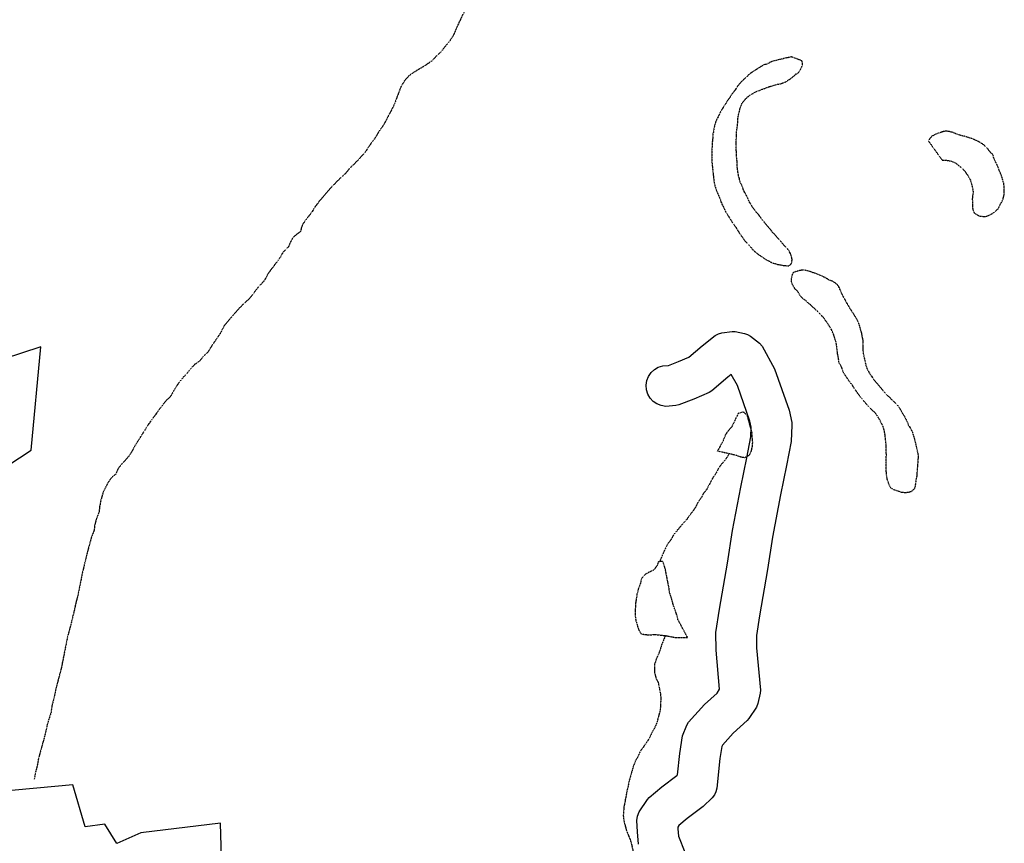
# Model space of a CAD drawing. Header units: feet. Extents: x -1605449 to -1594075, y -1717250 to -1708479.
# Tile 63 of 97: x -1599182 to -1598778, y -1712335 to -1711996. Entities that reach past the tile are written whole.
import ezdxf

# ---------------------------------------------------------------- set-up
doc = ezdxf.new("R2010")
doc.units = ezdxf.units.FT
doc.header["$MEASUREMENT"] = 0
doc.linetypes.add('stream', pattern=[1.4, 0.7, -0.1, 0.1, -0.1, 0.1, -0.1, 0.1, -0.1])
for name, color, linetype in [('INCORPORATED', 4, 'Continuous'), ('TWP-RD', 6, 'Continuous'), ('WATERWAY', 14, 'stream')]:
    doc.layers.add(name, color=color, linetype=linetype)

msp = doc.modelspace()

# ---------------------------------------------------------------- linework, layer by layer
at = {"layer": 'INCORPORATED', "flags": 128}
for points in [[(-1599200.94, -1712188.51), (-1599177.35, -1712173.06), (-1599173.37, -1712130.66), (-1599211.96, -1712143.13)], [(-1599190.44, -1712424.94), (-1599117.94, -1712412.24), (-1599119.43, -1712398.58), (-1599129.73, -1712399.54), (-1599122.22, -1712374.28), (-1599098.91, -1712349.66), (-1599099.52, -1712326.33), (-1599132.23, -1712330.22), (-1599142.15, -1712334.67), (-1599147.07, -1712326.73), (-1599155.2, -1712327.83), (-1599160.23, -1712310.55), (-1599191.45, -1712313.43)]]:
    msp.add_lwpolyline(points, dxfattribs=at)
at = {"layer": 'TWP-RD'}
for points in [[(-1598927.87, -1712334.92), (-1598928.32, -1712329.84), (-1598928.59, -1712325.13), (-1598928.3, -1712323.34), (-1598927.62, -1712321.65), (-1598924.19, -1712316.58), (-1598923.48, -1712315.78), (-1598918.35, -1712311.3), (-1598912.07, -1712306.68), (-1598911.86, -1712306.47), (-1598910.95, -1712297.58), (-1598909.84, -1712290.42), (-1598908.08, -1712286.01), (-1598907.3, -1712284.75), (-1598900.76, -1712277.47), (-1598895.6, -1712272.81), (-1598894.58, -1712271.26), (-1598894.56, -1712271.19), (-1598896, -1712255.14), (-1598896.08, -1712247.93), (-1598894.56, -1712238.31), (-1598891.27, -1712219.43), (-1598889.25, -1712205.99), (-1598885.9, -1712188.18), (-1598883.36, -1712176.13), (-1598881.76, -1712167.57), (-1598881.57, -1712163.57), (-1598882.1, -1712161.14), (-1598887.21, -1712146.49), (-1598889.75, -1712141.91), (-1598891.22, -1712143.04), (-1598897.79, -1712148.71), (-1598898.85, -1712149.38), (-1598905.09, -1712152.11), (-1598911.33, -1712154.47), (-1598912.5, -1712154.73), (-1598916.7, -1712155.04), (-1598918.56, -1712154.76), (-1598920.31, -1712154.07), (-1598921.86, -1712153.01), (-1598923.13, -1712151.64), (-1598924.07, -1712150.01), (-1598924.62, -1712148.21), (-1598924.76, -1712146.34), (-1598924.48, -1712144.48), (-1598923.79, -1712142.74), (-1598922.73, -1712141.19), (-1598921.36, -1712139.91), (-1598919.73, -1712138.97), (-1598917.93, -1712138.42), (-1598915.53, -1712138.24), (-1598911.39, -1712136.68), (-1598907.26, -1712134.87), (-1598901.76, -1712130.12), (-1598896.36, -1712125.97), (-1598895.06, -1712125.29), (-1598893.66, -1712124.85), (-1598889.45, -1712124.3), (-1598888.14, -1712124.34), (-1598884.33, -1712125.06), (-1598883.08, -1712125.51), (-1598881.91, -1712126.15), (-1598878.21, -1712129.05), (-1598877.12, -1712130.32), (-1598871.95, -1712139.65), (-1598866.04, -1712156.59), (-1598864.93, -1712161.62), (-1598864.84, -1712162.71), (-1598865.16, -1712169.52), (-1598867.02, -1712179.38)], [(-1598867.02, -1712179.38), (-1598869.55, -1712191.43), (-1598872.81, -1712208.77), (-1598874.82, -1712222.1), (-1598878.11, -1712241.04), (-1598879.4, -1712249.15), (-1598879.34, -1712254.3), (-1598877.79, -1712271.64), (-1598877.87, -1712272.92), (-1598878.81, -1712277.15), (-1598879.41, -1712278.56), (-1598882.58, -1712283.33), (-1598883.26, -1712284.12), (-1598888.94, -1712289.25), (-1598893.42, -1712294.24), (-1598893.66, -1712294.83), (-1598894.41, -1712299.71), (-1598895.67, -1712311.93), (-1598896.07, -1712313.34), (-1598896.71, -1712314.66), (-1598897.57, -1712315.84), (-1598901.3, -1712319.44), (-1598907.91, -1712324.31), (-1598911.3, -1712327.27), (-1598911.74, -1712327.92), (-1598911.7, -1712328.64), (-1598911.43, -1712331.63), (-1598906.22, -1712344.71)]]:
    msp.add_lwpolyline(points, dxfattribs=at)
at = {"layer": 'WATERWAY', "ltscale": 0.5, "flags": 128}
for points in [[(-1598990.86, -1711952.58), (-1598990.5, -1711954.58), (-1598989.74, -1711960.91), (-1598988.85, -1711964.57), (-1598988.11, -1711969.07), (-1598987.23, -1711972.39), (-1598987.69, -1711975.24), (-1598988.16, -1711977.08), (-1598989.94, -1711981.11), (-1598991.07, -1711982.96), (-1598992.72, -1711984.49), (-1598994.52, -1711986.52), (-1598996.17, -1711987.88), (-1598997.14, -1711989.57), (-1598998.61, -1711991.42), (-1599000.4, -1711994.79), (-1599004.11, -1712003.02), (-1599005.25, -1712004.71), (-1599009.18, -1712009.61), (-1599010.99, -1712011.31), (-1599012.79, -1712013.17), (-1599015.76, -1712015.22), (-1599020.39, -1712017.96), (-1599022.2, -1712019.32), (-1599023.84, -1712021.18), (-1599025.31, -1712023.37), (-1599028.35, -1712031.43), (-1599032.41, -1712039.17), (-1599033.55, -1712040.86), (-1599034.85, -1712042.71), (-1599035.83, -1712044.56), (-1599037.79, -1712047.1), (-1599040.23, -1712050.81), (-1599044.83, -1712055.72), (-1599046.8, -1712057.58), (-1599048.44, -1712059.61), (-1599051.4, -1712062.33), (-1599054.02, -1712065.04), (-1599059.1, -1712070.96), (-1599060.74, -1712073.15), (-1599062.53, -1712076.01), (-1599064.66, -1712078.55), (-1599065.96, -1712080.57), (-1599066.75, -1712083.26), (-1599069.72, -1712085.64), (-1599070.85, -1712087.66), (-1599071.66, -1712089.51), (-1599073.96, -1712091.88), (-1599075.26, -1712094.23), (-1599080, -1712100.48), (-1599080.8, -1712102.16), (-1599081.95, -1712103.85), (-1599083.92, -1712105.88), (-1599086.21, -1712108.92), (-1599087.51, -1712110.61), (-1599091.13, -1712114), (-1599094.08, -1712117.22), (-1599098.18, -1712122.12), (-1599099.47, -1712124.81), (-1599103.38, -1712130.54), (-1599104.69, -1712132.74), (-1599106.49, -1712134.43), (-1599107.97, -1712136.29), (-1599110.11, -1712137.82), (-1599111.75, -1712139.52), (-1599113.06, -1712141.21), (-1599114.7, -1712142.9), (-1599116.83, -1712145.6), (-1599118.78, -1712148.64), (-1599120.08, -1712150.99), (-1599121.89, -1712152.69), (-1599124.02, -1712155.39), (-1599129.41, -1712162.82), (-1599135.1, -1712171.92), (-1599136.24, -1712174.11), (-1599137.38, -1712175.79), (-1599140.17, -1712178.84), (-1599141.64, -1712180.7), (-1599142.61, -1712182.88), (-1599144.25, -1712184.24), (-1599145.72, -1712186.27), (-1599147.83, -1712190.47), (-1599148.62, -1712193.32), (-1599149.24, -1712196.5), (-1599149.38, -1712198.34), (-1599150.5, -1712201.2), (-1599151.29, -1712204.04), (-1599151.43, -1712205.88), (-1599152.56, -1712208.74), (-1599154.29, -1712215.11), (-1599156.33, -1712223.65), (-1599158.04, -1712232.36), (-1599158.83, -1712235.21), (-1599159.76, -1712239.56), (-1599161.65, -1712247.1), (-1599162.28, -1712249.28), (-1599164.92, -1712262.5), (-1599167.13, -1712270.88), (-1599167.75, -1712274.06), (-1599168.85, -1712278.25), (-1599169.15, -1712280.76), (-1599169.15, -1712280.76), (-1599170.74, -1712285.79), (-1599171.67, -1712290.15), (-1599174.36, -1712299.87), (-1599174.66, -1712301.88), (-1599175.61, -1712305.73), (-1599176.07, -1712308.24)], [(-1598864.98, -1712011.49), (-1598866.64, -1712011.84), (-1598868.3, -1712012.2), (-1598869.8, -1712012.56), (-1598871.29, -1712012.91), (-1598872.62, -1712013.26), (-1598873.95, -1712013.78), (-1598875.11, -1712014.47), (-1598876.6, -1712014.82), (-1598877.59, -1712015.5), (-1598878.75, -1712016.19), (-1598879.74, -1712016.87), (-1598880.9, -1712017.55), (-1598882.05, -1712018.4), (-1598883.37, -1712019.59), (-1598884.68, -1712020.78), (-1598886, -1712022.13), (-1598887.15, -1712023.48), (-1598888.12, -1712025), (-1598889.43, -1712026.69), (-1598890.41, -1712028.2), (-1598891.39, -1712029.55), (-1598892.37, -1712031.24), (-1598893.18, -1712032.42), (-1598894, -1712033.76), (-1598895.78, -1712037.29), (-1598896.26, -1712038.47), (-1598896.58, -1712039.48), (-1598896.89, -1712040.82), (-1598897.04, -1712042.15), (-1598897.36, -1712043.33), (-1598897.34, -1712044.5), (-1598897.49, -1712045.83), (-1598897.64, -1712047), (-1598897.62, -1712048.34), (-1598897.76, -1712049.68), (-1598897.75, -1712051.01), (-1598897.73, -1712052.18), (-1598897.71, -1712053.52), (-1598897.69, -1712054.85), (-1598897.49, -1712057.02), (-1598897.3, -1712058.85), (-1598897.11, -1712060.52), (-1598896.92, -1712062.02), (-1598896.73, -1712063.35), (-1598896.38, -1712064.85), (-1598895.85, -1712066.35), (-1598895.16, -1712068.01), (-1598894.47, -1712069.67), (-1598893.78, -1712071.5), (-1598892.92, -1712073.32), (-1598891.89, -1712075.48), (-1598890.69, -1712077.3), (-1598889.67, -1712078.95), (-1598888.65, -1712080.44), (-1598887.62, -1712081.93), (-1598886.6, -1712083.58), (-1598885.58, -1712085.07), (-1598884.55, -1712086.56), (-1598883.37, -1712087.88), (-1598882.01, -1712089.37), (-1598880.82, -1712090.85), (-1598879.47, -1712092), (-1598878.12, -1712092.99), (-1598877.11, -1712093.64), (-1598875.77, -1712094.62), (-1598874.76, -1712095.11), (-1598873.92, -1712095.6), (-1598872.91, -1712096.09), (-1598871.74, -1712096.4), (-1598870.73, -1712096.72), (-1598869.9, -1712096.88), (-1598869.06, -1712097.03), (-1598868.23, -1712097.19), (-1598866.06, -1712097.33), (-1598865.23, -1712096.65), (-1598864.91, -1712095.81), (-1598864.76, -1712094.8), (-1598865.12, -1712093.14), (-1598865.46, -1712092.31), (-1598865.98, -1712091.31), (-1598866.66, -1712090.32), (-1598867.67, -1712089.33), (-1598868.69, -1712088.18), (-1598869.54, -1712087.02), (-1598870.73, -1712085.87), (-1598871.74, -1712084.72), (-1598872.93, -1712083.4), (-1598873.95, -1712082.07), (-1598875.14, -1712080.75), (-1598876.32, -1712079.27), (-1598877.51, -1712077.78), (-1598878.54, -1712076.29), (-1598879.72, -1712074.98), (-1598880.74, -1712073.65), (-1598881.59, -1712072.33), (-1598882.45, -1712070.84), (-1598882.97, -1712069.68), (-1598883.48, -1712068.51), (-1598884.17, -1712067.35), (-1598884.69, -1712066.19), (-1598884.69, -1712066.19), (-1598885.21, -1712064.86), (-1598885.72, -1712063.7), (-1598886.24, -1712062.54), (-1598886.42, -1712061.38), (-1598886.77, -1712060.38), (-1598886.96, -1712059.21), (-1598887.14, -1712057.88), (-1598887.32, -1712056.88), (-1598887.34, -1712055.54), (-1598887.36, -1712054.38), (-1598887.54, -1712053.21), (-1598887.56, -1712052.21), (-1598887.78, -1712048.54), (-1598887.8, -1712046.87), (-1598887.67, -1712044.7), (-1598887.54, -1712041.85), (-1598887.24, -1712040.01), (-1598887.09, -1712038.51), (-1598887.11, -1712037.17), (-1598886.96, -1712036.34), (-1598886.8, -1712035.5), (-1598886.65, -1712034.66), (-1598886.33, -1712033.49), (-1598886.18, -1712032.65), (-1598885.86, -1712031.81), (-1598885.21, -1712030.3), (-1598883.9, -1712028.78), (-1598883.08, -1712027.93), (-1598882.09, -1712027.25), (-1598881.26, -1712026.74), (-1598880.44, -1712026.23), (-1598879.44, -1712025.71), (-1598878.28, -1712025.36), (-1598877.29, -1712024.85), (-1598876.13, -1712024.5), (-1598874.97, -1712023.98), (-1598873.31, -1712023.46), (-1598872.15, -1712023.11), (-1598870.82, -1712022.76), (-1598869.65, -1712022.57), (-1598868.66, -1712022.23), (-1598867.33, -1712021.71), (-1598866.01, -1712020.85), (-1598865.02, -1712020.17), (-1598864.2, -1712019.49), (-1598863.38, -1712018.65), (-1598862.38, -1712018.13), (-1598861.56, -1712017.12), (-1598860.92, -1712015.77), (-1598860.59, -1712014.93), (-1598860.44, -1712014.1), (-1598860.79, -1712013.1), (-1598860.79, -1712013.1), (-1598864.98, -1712011.49)], [(-1598808.7, -1712046.16), (-1598803.17, -1712053.88), (-1598802.17, -1712053.87), (-1598801, -1712054.02), (-1598800.17, -1712054.17), (-1598799.33, -1712054.33), (-1598797.82, -1712054.97), (-1598796.3, -1712056.12), (-1598795.12, -1712057.11), (-1598793.77, -1712058.43), (-1598793.25, -1712059.42), (-1598792.58, -1712060.25), (-1598792.06, -1712061.07), (-1598791.55, -1712062.07), (-1598790.67, -1712065.4), (-1598790.48, -1712066.73), (-1598790.47, -1712067.56), (-1598790.62, -1712068.4), (-1598790.77, -1712069.74), (-1598790.75, -1712070.91), (-1598790.74, -1712072.07), (-1598790.72, -1712073.24), (-1598790.54, -1712074.24), (-1598790.02, -1712075.57), (-1598788.5, -1712076.55), (-1598787.66, -1712076.87), (-1598786.33, -1712077.02), (-1598785.33, -1712077.01), (-1598784.5, -1712076.83), (-1598783.5, -1712076.32), (-1598782.51, -1712075.8), (-1598781.69, -1712075.29), (-1598780.21, -1712073.93), (-1598779.72, -1712073.09), (-1598779.23, -1712071.92), (-1598778.58, -1712070.91), (-1598778.1, -1712069.73), (-1598777.63, -1712067.89), (-1598777.65, -1712066.38), (-1598777.67, -1712064.88), (-1598777.86, -1712063.38), (-1598778.39, -1712061.55), (-1598778.91, -1712059.89), (-1598779.6, -1712058.4), (-1598780.12, -1712056.9), (-1598780.81, -1712055.41), (-1598781.5, -1712054.08), (-1598782.02, -1712052.75), (-1598782.37, -1712051.59), (-1598783.21, -1712050.76), (-1598784.4, -1712049.28), (-1598785.25, -1712048.46), (-1598786.09, -1712047.63), (-1598787.1, -1712046.98), (-1598788.11, -1712046.32), (-1598789.29, -1712045.84), (-1598790.46, -1712045.19), (-1598794.15, -1712044.07), (-1598795.15, -1712043.92), (-1598795.99, -1712043.59), (-1598797.5, -1712043.11), (-1598799, -1712042.47), (-1598800.34, -1712042.15), (-1598801.18, -1712042), (-1598802.01, -1712042.01), (-1598803.18, -1712042.36), (-1598804.83, -1712042.88), (-1598805.99, -1712043.4), (-1598807.15, -1712043.92), (-1598808.14, -1712044.93), (-1598808.79, -1712045.94)], [(-1598864.51, -1712100.31), (-1598863.85, -1712099.8), (-1598862.69, -1712099.45), (-1598861.53, -1712099.1), (-1598860.03, -1712098.91), (-1598859.2, -1712099.07), (-1598858.02, -1712099.39), (-1598856.68, -1712099.87), (-1598855.18, -1712100.35), (-1598853.67, -1712101), (-1598852.16, -1712101.64), (-1598850.81, -1712102.29), (-1598849.63, -1712103.11), (-1598848.46, -1712103.43), (-1598847.45, -1712104.08), (-1598846.61, -1712104.74), (-1598845.76, -1712105.73), (-1598844.38, -1712108.88), (-1598842.67, -1712112.03), (-1598841.13, -1712114.68), (-1598839.93, -1712116.5), (-1598838.4, -1712118.99), (-1598837.88, -1712119.98), (-1598837.36, -1712121.31), (-1598837.01, -1712122.47), (-1598836.66, -1712123.8), (-1598836.31, -1712124.97), (-1598836.12, -1712126.13), (-1598835.95, -1712126.97), (-1598835.77, -1712127.8), (-1598835.75, -1712128.97), (-1598835.73, -1712130.14), (-1598835.71, -1712131.97), (-1598835.51, -1712133.64), (-1598835.16, -1712135.14), (-1598834.8, -1712136.8), (-1598834.45, -1712138.3), (-1598833.93, -1712139.79), (-1598833.24, -1712140.95), (-1598832.56, -1712142.11), (-1598831.88, -1712143.11), (-1598831.19, -1712144.1), (-1598830.35, -1712145.09), (-1598829.5, -1712146.08), (-1598828.31, -1712147.56), (-1598827.46, -1712148.55), (-1598826.61, -1712149.55), (-1598825.93, -1712150.37), (-1598825.09, -1712151.03), (-1598824.25, -1712151.85), (-1598822.72, -1712153.33), (-1598821.88, -1712154.16), (-1598821.03, -1712155.15), (-1598820.34, -1712156.3), (-1598819.49, -1712157.8), (-1598818.47, -1712159.45), (-1598817.6, -1712161.28), (-1598816.91, -1712162.94), (-1598816.06, -1712164.26), (-1598815.55, -1712165.25), (-1598815.2, -1712166.25), (-1598814.85, -1712167.42), (-1598814.5, -1712168.58), (-1598814.14, -1712170.08), (-1598813.79, -1712171.58), (-1598813.43, -1712173.07), (-1598813.07, -1712174.91), (-1598813.05, -1712176.24), (-1598813.47, -1712181.92), (-1598813.61, -1712183.76), (-1598813.92, -1712185.27), (-1598814.07, -1712186.44), (-1598814.22, -1712187.61), (-1598814.53, -1712188.95), (-1598815.68, -1712189.97), (-1598816.51, -1712190.31), (-1598817.68, -1712190.5), (-1598818.84, -1712190.51), (-1598820.01, -1712190.36), (-1598820.85, -1712190.04), (-1598821.86, -1712189.72), (-1598822.86, -1712189.4), (-1598824.21, -1712188.58), (-1598824.72, -1712187.76), (-1598825.24, -1712186.43), (-1598825.76, -1712184.93), (-1598825.95, -1712183.26), (-1598826.15, -1712181.26), (-1598826.17, -1712179.59), (-1598826.2, -1712178.09), (-1598826.21, -1712176.76), (-1598826.07, -1712175.08), (-1598826.1, -1712173.42), (-1598826.12, -1712171.75), (-1598826.32, -1712169.24), (-1598826.51, -1712167.58), (-1598826.7, -1712166.24), (-1598826.88, -1712165.25), (-1598827.06, -1712164.41), (-1598827.41, -1712163.42), (-1598827.93, -1712162.25), (-1598827.93, -1712162.25), (-1598828.61, -1712160.93), (-1598829.47, -1712159.44), (-1598830.49, -1712157.95), (-1598831.68, -1712156.79), (-1598832.86, -1712155.64), (-1598834.04, -1712154.32), (-1598834.89, -1712153.33), (-1598835.91, -1712152.18), (-1598836.93, -1712150.86), (-1598837.95, -1712149.53), (-1598838.97, -1712148.05), (-1598840, -1712146.39), (-1598841.19, -1712144.91), (-1598843.74, -1712141.1), (-1598844.44, -1712138.94), (-1598845.47, -1712137.12), (-1598845.83, -1712134.95), (-1598846.2, -1712132.78), (-1598846.39, -1712130.95), (-1598846.58, -1712129.45), (-1598846.93, -1712128.12), (-1598847.28, -1712126.96), (-1598847.63, -1712125.79), (-1598848.15, -1712124.63), (-1598848.67, -1712123.47), (-1598849.35, -1712122.31), (-1598850.55, -1712120.49), (-1598851.57, -1712119), (-1598852.75, -1712117.68), (-1598853.94, -1712116.36), (-1598855.12, -1712115.38), (-1598856.14, -1712114.39), (-1598857.15, -1712113.4), (-1598858.16, -1712112.58), (-1598859.18, -1712111.59), (-1598860.36, -1712110.77), (-1598861.37, -1712109.79), (-1598862.23, -1712108.13), (-1598863.58, -1712106.81), (-1598864.27, -1712105.65), (-1598864.78, -1712104.66), (-1598865.14, -1712103.16), (-1598864.51, -1712100.31)], [(-1598895.39, -1712173.45), (-1598892.93, -1712168.94), (-1598892.13, -1712166.76), (-1598890.82, -1712164.9), (-1598889.35, -1712163.21), (-1598886.76, -1712157.83), (-1598884.77, -1712157.3), (-1598883.25, -1712158.94), (-1598881.3, -1712166.09), (-1598881.28, -1712167.76), (-1598881.08, -1712169.93), (-1598881.22, -1712171.6), (-1598881.69, -1712173.61), (-1598882.5, -1712175.29), (-1598884.32, -1712176.15), (-1598885.99, -1712175.84), (-1598887.67, -1712175.2), (-1598895.39, -1712173.45)], [(-1598890.58, -1712174.54), (-1598892.31, -1712177.11), (-1598893.95, -1712178.97), (-1598895.09, -1712180.66), (-1598896.22, -1712182.84), (-1598897.53, -1712184.7), (-1598899.8, -1712189.07), (-1598901.27, -1712190.93), (-1598902.08, -1712192.61), (-1598903.39, -1712194.3), (-1598904.52, -1712196.66), (-1598908.11, -1712201.55), (-1598909.92, -1712203.58), (-1598913.35, -1712207.64), (-1598914.33, -1712209.49), (-1598915.96, -1712211.68), (-1598918.06, -1712216.05), (-1598918.87, -1712218.07), (-1598919.11, -1712218.86)], [(-1598907.77, -1712249.95), (-1598911.66, -1712242.67), (-1598912.02, -1712241), (-1598913.41, -1712237.18), (-1598914.47, -1712233.36), (-1598915.17, -1712231.37), (-1598915.36, -1712229.53), (-1598916.81, -1712222.04), (-1598917.86, -1712218.72), (-1598919.69, -1712218.92), (-1598920.33, -1712220.6), (-1598921.64, -1712222.28), (-1598925.11, -1712224.01), (-1598926.59, -1712225.7), (-1598927.06, -1712227.71), (-1598928.02, -1712230.39), (-1598928.49, -1712232.24), (-1598929.1, -1712236.08), (-1598929.22, -1712239.42), (-1598929.19, -1712241.26), (-1598929, -1712242.93), (-1598927.77, -1712246.91), (-1598926.74, -1712248.57), (-1598924.24, -1712248.86), (-1598920.41, -1712248.81), (-1598916.56, -1712249.25), (-1598912.55, -1712250.02), (-1598907.77, -1712249.95)], [(-1598916.85, -1712249.22), (-1598918.18, -1712252.45), (-1598919.46, -1712256.47), (-1598920.43, -1712258.49), (-1598921.23, -1712260.84), (-1598921.34, -1712264.18), (-1598920.64, -1712266.84), (-1598919.78, -1712268.49), (-1598918.88, -1712272.99), (-1598918.68, -1712274.65), (-1598918.94, -1712279.67), (-1598920.36, -1712285.03), (-1598921.17, -1712287.04), (-1598922.3, -1712288.9), (-1598923.11, -1712290.74), (-1598924.41, -1712292.93), (-1598927.19, -1712296.81), (-1598928.15, -1712299), (-1598929.13, -1712300.68), (-1598929.93, -1712302.7), (-1598931.83, -1712309.24), (-1598932.14, -1712311.08), (-1598932.61, -1712313.09), (-1598933.85, -1712319.62), (-1598934.13, -1712323.13), (-1598933.93, -1712325.13), (-1598932.87, -1712329.12), (-1598930.96, -1712333.93), (-1598928.82, -1712343.58), (-1598928.02, -1712352.58), (-1598927.92, -1712359.25), (-1598928.05, -1712361.26), (-1598928.02, -1712363.6), (-1598928.74, -1712371.12), (-1598928.04, -1712373.28), (-1598925.99, -1712376.75), (-1598925.3, -1712378.41), (-1598924.25, -1712381.4), (-1598923.39, -1712383.22), (-1598922.33, -1712387.21), (-1598921.43, -1712391.54), (-1598920.19, -1712396.36), (-1598918.26, -1712402.68), (-1598917.9, -1712404.67), (-1598916.5, -1712409.16), (-1598915.79, -1712411.99), (-1598915.24, -1712414.78)]]:
    msp.add_lwpolyline(points, dxfattribs=at)

doc.saveas('drawing.dxf')
